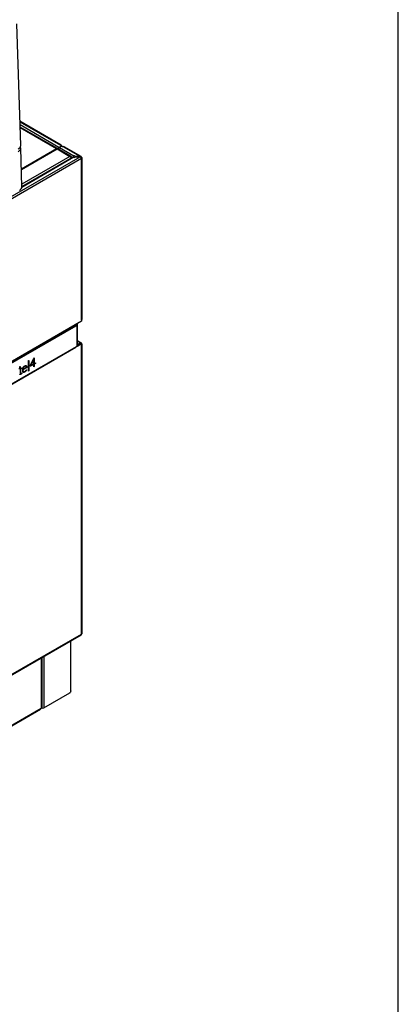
# Model space of a CAD drawing. Header units: millimetres. Extents: x 0 to 287, y 0 to 200.
# Tile 26 of 27: x 259 to 287, y 91 to 163. Entities that reach past the tile are written whole.
import ezdxf

# ---------------------------------------------------------------- set-up
doc = ezdxf.new("R2010")
doc.units = ezdxf.units.MM
for name, color, linetype in [('130.189_BW4C_CTM', 7, 'Continuous'), ('Défaut', 7, 'Continuous'), ('Marges', 7, 'Continuous')]:
    doc.layers.add(name, color=color, linetype=linetype)

# ---------------------------------------------------------------- blocks, each defined once
blk = doc.blocks.new('SE3')
at = {"layer": '130.189_BW4C_CTM', "color": 7, "linetype": 'Continuous'}
for p, q in [((259.533, 153.817), (259.261, 162.66)), ((262.483, 153.841), (259.479, 155.575)), ((259.48, 155.534), (262.423, 153.835)), ((262.316, 153.675), (259.487, 155.308)), ((263.178, 153.024), (259.492, 155.152)), ((259.493, 155.112), (262.142, 153.582)), ((259.623, 150.807), (259.536, 153.631)), ((259.583, 152.105), (262.142, 153.582)), ((259.584, 152.057), (262.184, 153.558)), ((262.114, 153.517), (262.071, 153.542)), ((262.142, 153.582), (262.184, 153.558)), ((262.184, 153.558), (263.119, 153.018)), ((262.316, 153.675), (262.508, 153.786)), ((262.544, 153.765), (262.351, 153.654)), ((262.351, 153.654), (263.405, 153.046)), ((262.508, 153.786), (262.423, 153.835)), ((262.508, 153.745), (262.508, 153.786)), ((262.544, 153.765), (262.628, 153.716)), ((263.866, 153.002), (262.628, 153.716)), ((263.933, 153.004), (262.688, 153.722)), ((230.809, 133.908), (263.866, 152.994)), ((263.958, 152.851), (230.893, 133.761)), ((263.119, 153.018), (259.617, 150.996)), ((263.405, 152.95), (259.62, 150.764)), ((263.351, 152.955), (259.623, 150.803)), ((259.623, 150.807), (263.203, 152.874)), ((262.705, 152.582), (262.705, 152.586)), ((263.203, 152.97), (263.119, 153.018)), ((263.304, 152.928), (263.201, 152.987)), ((263.413, 153.051), (263.405, 153.046)), ((263.405, 152.95), (263.413, 152.945)), ((263.498, 153.002), (263.413, 153.051)), ((263.413, 152.945), (263.498, 152.994)), ((263.866, 153.002), (263.498, 153.002)), ((263.498, 152.994), (263.866, 152.994)), ((263.866, 153.002), (263.958, 152.949)), ((263.958, 152.949), (263.958, 152.851)), ((263.958, 141.126), (263.958, 152.851)), ((263.993, 141.175), (263.993, 152.9)), ((262.508, 152.473), (262.508, 152.468)), ((262.543, 152.489), (262.543, 152.493)), ((262.552, 152.498), (262.552, 152.494)), ((263.958, 141.126), (263.958, 141.028)), ((263.958, 141.028), (255.593, 136.198)), ((255.625, 136.195), (263.523, 140.755)), ((255.661, 136.135), (263.558, 140.694)), ((263.523, 140.755), (263.505, 140.766)), ((263.643, 140.743), (263.643, 140.825)), ((263.643, 139.21), (263.643, 140.743)), ((263.672, 139.251), (263.672, 140.784)), ((255.65, 134.578), (263.548, 139.138)), ((263.558, 139.161), (255.661, 134.601)), ((263.654, 139.22), (263.958, 139.395)), ((263.933, 139.45), (263.672, 139.6)), ((263.873, 139.444), (263.672, 139.56)), ((263.88, 139.44), (263.672, 139.32)), ((263.887, 139.436), (263.672, 139.312)), ((263.816, 139.395), (263.809, 139.399)), ((263.873, 139.444), (263.88, 139.44)), ((263.88, 139.44), (263.887, 139.436)), ((263.887, 139.436), (263.958, 139.395)), ((263.958, 139.395), (263.958, 139.297)), ((263.958, 118.264), (263.958, 139.297)), ((263.993, 118.313), (263.993, 139.346)), ((260.218, 137.771), (260.486, 138.335)), ((260.485, 138.267), (260.266, 137.802)), ((260.484, 138.262), (260.485, 138.267)), ((260.484, 137.712), (260.484, 138.262)), ((260.486, 138.335), (260.522, 138.356)), ((260.522, 138.356), (260.522, 137.95)), ((259.457, 137.544), (259.466, 137.695)), ((259.466, 137.695), (259.47, 137.713)), ((259.47, 137.713), (259.476, 137.72)), ((259.476, 137.72), (259.498, 137.733)), ((259.498, 137.733), (259.498, 137.568)), ((259.498, 137.568), (259.616, 137.636)), ((259.616, 137.598), (259.498, 137.53)), ((259.616, 137.636), (259.616, 137.598)), ((259.66, 137.521), (259.665, 137.547)), ((259.665, 137.547), (259.668, 137.563)), ((259.668, 137.563), (259.673, 137.578)), ((259.673, 137.578), (259.68, 137.598)), ((259.68, 137.598), (259.688, 137.617)), ((259.688, 137.617), (259.697, 137.636)), ((259.697, 137.636), (259.704, 137.65)), ((259.704, 137.558), (259.699, 137.529)), ((259.704, 137.65), (259.712, 137.664)), ((259.71, 137.583), (259.704, 137.558)), ((259.716, 137.601), (259.71, 137.583)), ((259.712, 137.664), (259.724, 137.681)), ((259.724, 137.622), (259.716, 137.601)), ((259.724, 137.681), (259.736, 137.698)), ((259.734, 137.642), (259.724, 137.622)), ((259.735, 137.645), (259.734, 137.642)), ((259.744, 137.659), (259.735, 137.645)), ((259.736, 137.698), (259.749, 137.714)), ((259.756, 137.676), (259.744, 137.659)), ((259.747, 137.553), (259.934, 137.661)), ((259.965, 137.645), (259.747, 137.519)), ((259.747, 137.519), (259.747, 137.553)), ((259.749, 137.714), (259.76, 137.726)), ((259.769, 137.693), (259.756, 137.676)), ((259.76, 137.726), (259.761, 137.727)), ((259.761, 137.727), (259.778, 137.743)), ((259.773, 137.697), (259.769, 137.693)), ((259.786, 137.71), (259.773, 137.697)), ((259.778, 137.743), (259.793, 137.755)), ((259.802, 137.723), (259.786, 137.71)), ((259.793, 137.755), (259.806, 137.765)), ((259.821, 137.736), (259.802, 137.723)), ((259.806, 137.765), (259.828, 137.778)), ((259.841, 137.748), (259.821, 137.736)), ((259.828, 137.778), (259.848, 137.789)), ((259.856, 137.753), (259.841, 137.748)), ((259.848, 137.789), (259.863, 137.794)), ((259.869, 137.756), (259.856, 137.753)), ((259.863, 137.794), (259.882, 137.799)), ((259.88, 137.757), (259.869, 137.756)), ((259.893, 137.755), (259.88, 137.757)), ((259.882, 137.799), (259.891, 137.8)), ((259.891, 137.8), (259.893, 137.8)), ((259.893, 137.8), (259.907, 137.799)), ((259.905, 137.75), (259.893, 137.755)), ((259.912, 137.745), (259.905, 137.75)), ((259.907, 137.799), (259.919, 137.796)), ((259.92, 137.735), (259.912, 137.745)), ((259.919, 137.796), (259.931, 137.792)), ((259.927, 137.723), (259.92, 137.735)), ((259.929, 137.72), (259.927, 137.723)), ((259.935, 137.698), (259.929, 137.72)), ((259.931, 137.792), (259.937, 137.787)), ((259.934, 137.661), (259.939, 137.668)), ((259.939, 137.668), (259.935, 137.698)), ((259.937, 137.787), (259.941, 137.784)), ((259.941, 137.784), (259.949, 137.775)), ((259.949, 137.775), (259.957, 137.764)), ((259.957, 137.764), (259.963, 137.752)), ((259.963, 137.752), (259.967, 137.742)), ((259.973, 137.654), (259.965, 137.645)), ((259.967, 137.742), (259.973, 137.721)), ((259.973, 137.721), (259.975, 137.699)), ((259.977, 137.668), (259.973, 137.654)), ((259.975, 137.699), (259.977, 137.668)), ((260.097, 138.163), (260.116, 138.174)), ((260.097, 137.398), (260.097, 138.163)), ((260.116, 138.174), (260.116, 137.409)), ((260.221, 137.747), (260.218, 137.771)), ((260.225, 137.743), (260.221, 137.747)), ((260.24, 137.747), (260.225, 137.743)), ((260.435, 137.86), (260.24, 137.747)), ((260.266, 137.802), (260.435, 137.9)), ((260.435, 137.9), (260.435, 137.86)), ((260.522, 137.734), (260.484, 137.712)), ((260.522, 137.95), (260.62, 138.006)), ((260.609, 137.96), (260.522, 137.91)), ((260.522, 137.91), (260.522, 137.734)), ((260.616, 137.967), (260.609, 137.96)), ((260.62, 137.984), (260.616, 137.967)), ((260.62, 138.006), (260.62, 137.984)), ((259.465, 137.165), (259.461, 137.175)), ((259.471, 137.156), (259.465, 137.165)), ((259.476, 137.151), (259.471, 137.156)), ((259.481, 137.148), (259.476, 137.151)), ((259.49, 137.145), (259.481, 137.148)), ((259.499, 137.145), (259.49, 137.145)), ((259.498, 137.53), (259.499, 137.228)), ((259.499, 137.228), (259.503, 137.212)), ((259.508, 137.146), (259.499, 137.145)), ((259.503, 137.212), (259.505, 137.207)), ((259.505, 137.207), (259.513, 137.199)), ((259.517, 137.148), (259.508, 137.146)), ((259.513, 137.199), (259.517, 137.198)), ((259.517, 137.198), (259.529, 137.197)), ((259.54, 137.16), (259.517, 137.148)), ((259.529, 137.197), (259.537, 137.2)), ((259.537, 137.2), (259.555, 137.21)), ((259.555, 137.169), (259.54, 137.16)), ((259.555, 137.21), (259.57, 137.223)), ((259.57, 137.182), (259.555, 137.169)), ((259.57, 137.223), (259.586, 137.242)), ((259.583, 137.194), (259.57, 137.182)), ((259.597, 137.21), (259.583, 137.194)), ((259.586, 137.242), (259.598, 137.259)), ((259.609, 137.226), (259.597, 137.21)), ((259.598, 137.259), (259.6, 137.263)), ((259.6, 137.263), (259.607, 137.269)), ((259.607, 137.269), (259.612, 137.268)), ((259.625, 137.253), (259.609, 137.226)), ((259.612, 137.268), (259.625, 137.253)), ((259.655, 137.477), (259.657, 137.499)), ((259.655, 137.447), (259.655, 137.477)), ((259.656, 137.427), (259.655, 137.447)), ((259.658, 137.41), (259.656, 137.427)), ((259.657, 137.499), (259.66, 137.521)), ((259.661, 137.392), (259.658, 137.41)), ((259.665, 137.376), (259.661, 137.392)), ((259.669, 137.364), (259.665, 137.376)), ((259.676, 137.351), (259.669, 137.364)), ((259.683, 137.339), (259.676, 137.351)), ((259.691, 137.329), (259.683, 137.339)), ((259.699, 137.32), (259.691, 137.329)), ((259.699, 137.529), (259.697, 137.495)), ((259.697, 137.495), (259.699, 137.446)), ((259.699, 137.446), (259.703, 137.422)), ((259.707, 137.314), (259.699, 137.32)), ((259.703, 137.422), (259.708, 137.402)), ((259.717, 137.309), (259.707, 137.314)), ((259.708, 137.402), (259.709, 137.399)), ((259.709, 137.399), (259.715, 137.385)), ((259.715, 137.385), (259.723, 137.374)), ((259.729, 137.305), (259.717, 137.309)), ((259.723, 137.374), (259.731, 137.364)), ((259.74, 137.303), (259.729, 137.305)), ((259.731, 137.364), (259.737, 137.359)), ((259.737, 137.359), (259.748, 137.354)), ((259.753, 137.302), (259.74, 137.303)), ((259.748, 137.354), (259.759, 137.351)), ((259.764, 137.303), (259.753, 137.302)), ((259.759, 137.351), (259.772, 137.349)), ((259.78, 137.307), (259.764, 137.303)), ((259.772, 137.349), (259.78, 137.35)), ((259.78, 137.35), (259.795, 137.353)), ((259.795, 137.311), (259.78, 137.307)), ((259.795, 137.353), (259.809, 137.358)), ((259.808, 137.317), (259.795, 137.311)), ((259.839, 137.334), (259.808, 137.317)), ((259.809, 137.358), (259.824, 137.366)), ((259.824, 137.366), (259.849, 137.38)), ((259.868, 137.354), (259.839, 137.334)), ((259.849, 137.38), (259.867, 137.393)), ((259.867, 137.393), (259.883, 137.408)), ((259.89, 137.373), (259.868, 137.354)), ((259.883, 137.408), (259.9, 137.424)), ((259.908, 137.39), (259.89, 137.373)), ((259.9, 137.424), (259.917, 137.443)), ((259.927, 137.41), (259.908, 137.39)), ((259.917, 137.443), (259.938, 137.471)), ((259.942, 137.429), (259.927, 137.41)), ((259.938, 137.471), (259.946, 137.482)), ((259.958, 137.451), (259.942, 137.429)), ((259.946, 137.482), (259.957, 137.486)), ((259.957, 137.486), (259.971, 137.475)), ((259.971, 137.475), (259.958, 137.451)), ((260.116, 137.409), (260.097, 137.398)), ((230.869, 99.119), (263.933, 118.209)), ((230.893, 99.174), (263.958, 118.264)), ((263.145, 117.754), (263.145, 114.075)), ((263.18, 114.149), (263.18, 117.774)), ((261.052, 112.891), (261.052, 116.546)), ((261.087, 112.94), (261.087, 116.566)), ((261.222, 116.644), (261.222, 112.891)), ((261.222, 112.891), (263.11, 113.981)), ((263.145, 114.075), (263.145, 114.042)), ((229.323, 94.573), (261.031, 112.879)), ((229.323, 94.532), (260.971, 112.804)), ((261.031, 112.879), (261.052, 112.891))]:
    blk.add_line(p, q, dxfattribs=at)
for centre, radius, start, end in [((263.48, 140.69), 0.0782, 3.11621, 56.59511), ((249.477, 116.676), 27.997, 59.60362, 59.64717)]:
    blk.add_arc(centre, radius, start, end, dxfattribs=at)
for centre, major_axis, ratio, start_param, end_param in [((258.913, 153.798), (-0.62, -0.019), 0.597148, 2.338121, 3.141593), ((258.916, 153.612), (-0.62, -0.019), 0.597148, 2.338121, 3.387289), ((262.316, 153.586), (-0.054, -0.0935), 0.57735, 3.926991, 5.256946), ((262.351, 153.566), (-0.054, -0.0935), 0.57735, 3.926991, 5.256946), ((262.423, 153.737), (-0.06, -0.104), 0.57735, 2.356194, 3.926991), ((262.423, 153.737), (-0.12, 0), 0.57735, 3.497215, 3.926991), ((262.628, 153.618), (-0.06, -0.104), 0.57735, 3.141593, 3.926991), ((263.119, 152.922), (-0.059, -0.102), 0.57735, 2.356194, 3.926991), ((263.119, 152.922), (0.059, -0.102), 0.57735, 0.785398, 2.356194), ((263.405, 152.958), (0.054, 0.0935), 0.57735, 0.785398, 2.028754), ((263.405, 152.861), (0.054, -0.0935), 0.57735, 2.356194, 3.141583), ((263.866, 152.904), (0.17, 0), 0.57735, 1.487366, 1.570796), ((263.866, 152.896), (-0.17, 0), 0.57735, 4.628959, 4.712389), ((263.873, 152.9), (-0.06, -0.104), 0.57735, 2.356194, 3.843561), ((263.873, 152.9), (-0.06, 0.104), 0.57735, 3.926991, 5.414357), ((263.873, 152.9), (-0.12, 0), 0.57735, 2.356194, 3.926991), ((259.003, 150.798), (-0.62, -0.003), 0.580588, 2.352933, 3.156404), ((263.873, 141.175), (-0.12, 0), 0.57735, 2.356194, 3.141593), ((263.557, 113.455), (16.679, 28.891), 0.57735, 0.781725, 0.785323), ((263.557, 166.406), (-16.684, -28.898), 0.57735, 0.785427, 0.789024), ((263.873, 139.346), (-0.06, -0.104), 0.57735, 2.356194, 3.926991), ((263.873, 139.346), (-0.12, 0), 0.57735, 2.356194, 3.926991), ((263.873, 118.313), (-0.06, 0.104), 0.57735, 3.141584, 3.926991), ((263.873, 118.313), (-0.12, 0), 0.57735, 2.356194, 3.141593), ((263.11, 114.022), (-0.025, -0.0433), 0.57735, 0.785398, 2.356195), ((263.06, 114.149), (-0.12, 0), 0.57735, 2.922232, 3.141593), ((260.967, 112.94), (-0.12, 0), 0.57735, 2.356194, 3.141593), ((261.137, 112.94), (-0.12, 0), 0.57735, 0.785398, 2.356194)]:
    blk.add_ellipse(centre, major_axis=major_axis, ratio=ratio, start_param=start_param, end_param=end_param, dxfattribs=at)
for points, knots in [([(263.643, 140.743), (263.645, 140.744), (263.65, 140.747), (263.655, 140.751), (263.66, 140.756), (263.664, 140.761), (263.668, 140.766), (263.67, 140.772), (263.672, 140.777), (263.673, 140.783), (263.672, 140.789), (263.671, 140.794), (263.669, 140.8), (263.666, 140.805), (263.661, 140.811), (263.656, 140.816), (263.65, 140.821), (263.645, 140.823), (263.643, 140.825)], [0, 0, 0, 0, 0.059621, 0.119626, 0.180015, 0.240787, 0.301944, 0.363484, 0.425408, 0.487716, 0.550408, 0.613484, 0.676944, 0.740787, 0.805015, 0.869626, 0.934621, 1, 1, 1, 1]), ([(263.548, 139.138), (263.548, 139.138), (263.548, 139.138), (263.555, 139.142), (263.558, 139.15), (263.558, 139.161)], [0.4973054, 0.4973054, 0.4973054, 0.4973054, 0.5, 0.5, 1, 1, 1, 1]), ([(263.672, 139.251), (263.672, 139.25), (263.672, 139.246), (263.671, 139.241), (263.669, 139.235), (263.665, 139.23), (263.661, 139.224), (263.656, 139.219), (263.65, 139.214), (263.645, 139.212), (263.643, 139.21)], [0.500403, 0.500403, 0.500403, 0.500403, 0.5455482, 0.6117786, 0.6775728, 0.7429307, 0.8078524, 0.8723378, 0.936387, 1, 1, 1, 1]), ([(263.177, 114.134), (263.177, 114.132), (263.175, 114.128), (263.172, 114.123), (263.169, 114.118), (263.165, 114.112), (263.162, 114.107), (263.157, 114.101), (263.153, 114.094), (263.149, 114.087), (263.146, 114.081), (263.145, 114.077), (263.145, 114.075)], [0, 0, 0, 0, 0.111266, 0.221011, 0.32775, 0.430051, 0.526689, 0.616587, 0.73691, 0.839103, 0.924748, 1, 1, 1, 1]), ([(261.031, 112.879), (261.03, 112.878), (261.028, 112.877), (261.024, 112.874), (261.021, 112.871), (261.018, 112.866), (261.015, 112.862), (261.012, 112.857), (261.009, 112.851), (261.006, 112.845), (261.001, 112.837), (260.994, 112.826), (260.984, 112.814), (260.973, 112.804), (260.964, 112.801), (260.96, 112.799)], [0, 0, 0, 0, 0.032959, 0.066928, 0.102787, 0.141241, 0.182821, 0.227847, 0.276447, 0.328638, 0.384363, 0.521617, 0.672792, 0.833859, 1, 1, 1, 1])]:
    blk.add_open_spline(points, degree=3, knots=knots, dxfattribs=at)

msp = doc.modelspace()

# ---------------------------------------------------------------- linework, layer by layer
at = {"layer": 'Marges', "color": 7, "linetype": 'Continuous'}
msp.add_line((287, 10), (287, 200), dxfattribs=at)

# ---------------------------------------------------------------- block references
at = {"layer": 'Défaut'}
msp.add_blockref('SE3', (0, 0), dxfattribs=at)

doc.saveas('drawing.dxf')
